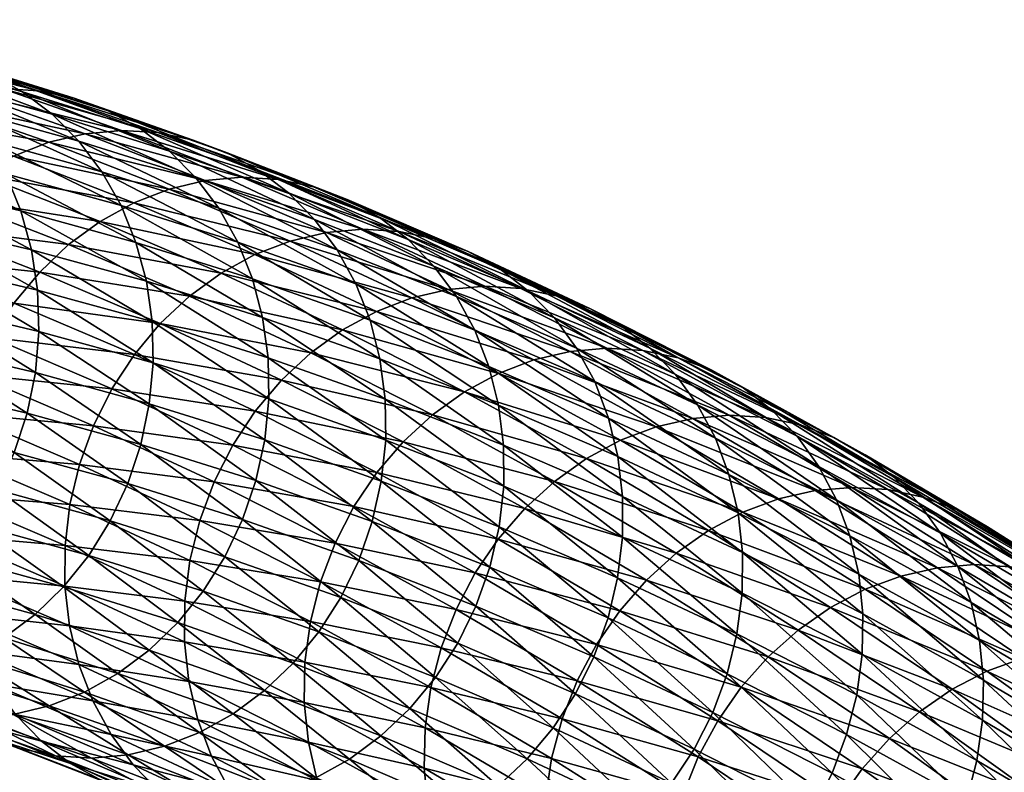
# Model space of a CAD drawing. Header units: centimetres. Extents: x -1886 to 2760, y -2774 to 68.
# Tile 71 of 77: x 0.945 to 1.483, y 67.199 to 67.61. Entities that reach past the tile are written whole.
import ezdxf

# ---------------------------------------------------------------- set-up
doc = ezdxf.new("R2010")
doc.units = ezdxf.units.CM
doc.layers.get('0').update_dxf_attribs({"true_color": 0x086e87})

msp = doc.modelspace()

# ---------------------------------------------------------------- meshes
at = {"color": 9, "true_color": 0xc1c1c1}
mesh = msp.add_polyface(dxfattribs=at)
corners = [(0.8751, 67.54071, -1132.29114), (0.93728, 67.52605, -1132.19568), (0.94556, 67.50591, -1132.19604), (0.88352, 67.52053, -1132.29126), (0.81389, 67.55276, -1132.38599), (0.82246, 67.53255, -1132.38586), (0.88952, 67.49919, -1132.29065), (0.82024, 67.6032, -1132.28223), (0.88294, 67.58842, -1132.18591), (0.89923, 67.5761, -1132.18945), (0.83665, 67.59085, -1132.28564), (0.91388, 67.56142, -1132.19238), (0.85142, 67.57614, -1132.28833), (0.86432, 67.55933, -1132.29016), (0.92664, 67.54464, -1132.19434), (0.92321, 67.52569, -1131.84668), (0.85805, 67.54852, -1131.94507), (0.84094, 67.53575, -1131.93896), (0.90603, 67.51295, -1131.84058), (0.82532, 67.52067, -1131.93298), (0.81181, 67.57887, -1132.04932), (0.87639, 67.55872, -1131.95142), (0.89561, 67.56622, -1131.95776), (1.00733, 67.51027, -1131.75378), (0.94159, 67.53586, -1131.85291), (1.02662, 67.51773, -1131.76001), (0.96085, 67.54334, -1131.85925), (1.00062, 67.54984, -1131.8717), (0.93539, 67.57274, -1131.97034), (0.91539, 67.57093, -1131.96411), (0.98064, 67.54803, -1131.86548), (1.04642, 67.52242, -1131.76624), (0.8708, 67.59292, -1132.06824), (0.85079, 67.59111, -1132.06213), (0.83102, 67.58639, -1132.05579), (0.80697, 67.6104, -1132.16565), (0.89071, 67.59171, -1132.0741), (0.95526, 67.57153, -1131.9762), (0.82691, 67.6092, -1132.17139), (0.91018, 67.58759, -1132.07959), (0.84645, 67.60507, -1132.17676), (0.97468, 67.56743, -1131.98169), (1.02046, 67.54865, -1131.87756), (1.03984, 67.54454, -1131.88318), (0.94651, 67.57098, -1132.08899), (0.86523, 67.59811, -1132.18164), (0.92889, 67.58065, -1132.08459), (1.01084, 67.55085, -1131.99133), (0.99332, 67.5605, -1131.98682), (0.96269, 67.55869, -1132.09265), (1.02692, 67.53858, -1131.99524), (0.97722, 67.54403, -1132.0957), (1.04133, 67.52396, -1131.99841), (1.00035, 67.50873, -1132.09937), (0.98985, 67.52728, -1132.0979)]
mesh.append_faces([[corners[k] for k in face] for face in [(0, 1, 2), (2, 3, 0), (4, 0, 3), (5, 3, 6), (7, 8, 9), (9, 10, 7), (10, 9, 11), (11, 12, 10), (1, 0, 13), (13, 14, 1), (14, 13, 12), (12, 11, 14), (15, 16, 17), (17, 18, 15), (18, 17, 19), (20, 21, 22), (23, 24, 15), (24, 23, 25), (25, 26, 24), (16, 15, 24), (24, 21, 16), (21, 24, 26), (26, 22, 21), (27, 28, 29), (29, 30, 27), (31, 30, 26), (30, 29, 22), (22, 26, 30), (28, 32, 33), (33, 29, 28), (29, 33, 34), (34, 22, 29), (35, 32, 36), (32, 28, 37), (37, 36, 32), (38, 36, 39), (39, 40, 38), (36, 37, 41), (41, 39, 36), (28, 27, 42), (42, 37, 28), (43, 41, 37), (44, 8, 45), (45, 46, 44), (46, 45, 40), (40, 39, 46), (47, 44, 46), (46, 48, 47), (48, 46, 39), (39, 41, 48), (8, 44, 49), (49, 9, 8), (44, 47, 50), (50, 49, 44), (9, 49, 51), (51, 11, 9), (52, 51, 49), (53, 1, 14), (14, 54, 53), (54, 14, 11), (11, 51, 54)]], dxfattribs={"vtx2": -1, "color": 9})
mesh = msp.add_polyface(dxfattribs=at)
corners = [(1.00035, 67.50873, -1132.09937), (1.06419, 67.48873, -1132.00256), (1.07218, 67.46868, -1132.0033), (1.00848, 67.48862, -1132.09998), (1.07772, 67.44746, -1132.0033), (1.01417, 67.46736, -1132.09973), (1.13656, 67.44604, -1131.90601), (1.14195, 67.42487, -1131.90625), (1.14481, 67.40291, -1131.90564), (1.08073, 67.42545, -1132.00256), (1.08115, 67.40302, -1132.00085), (1.0179, 67.42282, -1132.0968), (1.01733, 67.4453, -1132.09875), (1.07889, 67.38055, -1131.99841), (1.0158, 67.40031, -1132.09424), (1.0664, 67.52421, -1131.77246), (1.00062, 67.54984, -1131.8717), (0.98064, 67.54803, -1131.86548), (1.04642, 67.52242, -1131.76624), (0.96085, 67.54334, -1131.85925), (1.02662, 67.51773, -1131.76001), (1.08622, 67.52301, -1131.77844), (1.02046, 67.54865, -1131.87756), (1.10555, 67.51892, -1131.78406), (1.03984, 67.54454, -1131.88318), (0.95526, 67.57153, -1131.9762), (1.14142, 67.50243, -1131.79407), (1.07585, 67.52801, -1131.89307), (1.0584, 67.53763, -1131.88843), (1.01084, 67.55085, -1131.99133), (0.99332, 67.5605, -1131.98682), (1.12405, 67.51202, -1131.78931), (0.97468, 67.56743, -1131.98169), (0.96269, 67.55869, -1132.09265), (1.02692, 67.53858, -1131.99524), (1.04133, 67.52396, -1131.99841), (1.09183, 67.51577, -1131.89709), (1.10612, 67.50118, -1131.90039), (1.12872, 67.46604, -1131.90491), (1.05383, 67.50725, -1132.00085), (1.1185, 67.48451, -1131.90308), (0.98985, 67.52728, -1132.0979), (0.97722, 67.54403, -1132.0957), (1.06141, 67.37769, -1131.52759), (0.99537, 67.40853, -1131.6272), (0.98535, 67.38837, -1131.62329), (1.07377, 67.39633, -1131.53198), (1.00761, 67.42723, -1131.63171), (1.08807, 67.41324, -1131.53687), (1.0218, 67.4442, -1131.63672), (0.97165, 67.48742, -1131.7417), (1.03769, 67.45915, -1131.64221), (1.05501, 67.47182, -1131.64795), (1.12145, 67.44077, -1131.54785), (1.10405, 67.42815, -1131.54211), (0.98889, 67.50013, -1131.74756), (1.0735, 67.48193, -1131.65405), (1.00733, 67.51027, -1131.75378), (1.14, 67.45084, -1131.55383), (1.09283, 67.48936, -1131.66028), (1.13264, 67.49582, -1131.67261), (1.11265, 67.49403, -1131.6665)]
mesh.append_faces([[corners[k] for k in face] for face in [(0, 1, 2), (2, 3, 0), (3, 2, 4), (4, 5, 3), (6, 2, 1), (7, 4, 2), (8, 9, 4), (10, 11, 12), (12, 9, 10), (9, 12, 5), (5, 4, 9), (11, 10, 13), (13, 14, 11), (15, 16, 17), (17, 18, 15), (19, 20, 18), (16, 15, 21), (21, 22, 16), (22, 21, 23), (23, 24, 22), (25, 22, 24), (26, 27, 28), (27, 29, 30), (30, 28, 27), (31, 28, 24), (24, 23, 31), (28, 30, 32), (32, 24, 28), (33, 34, 35), (29, 27, 36), (36, 34, 29), (34, 36, 37), (37, 35, 34), (38, 1, 39), (39, 40, 38), (40, 39, 35), (35, 37, 40), (1, 0, 41), (41, 39, 1), (39, 41, 42), (42, 35, 39), (43, 44, 45), (44, 43, 46), (46, 47, 44), (47, 46, 48), (48, 49, 47), (50, 51, 52), (53, 52, 51), (51, 54, 53), (54, 51, 49), (49, 48, 54), (55, 52, 56), (56, 57, 55), (58, 56, 52), (57, 56, 59), (59, 20, 57), (60, 15, 18), (18, 61, 60), (61, 18, 20), (20, 59, 61)]], dxfattribs={"vtx2": -1, "color": 9})
mesh = msp.add_polyface(dxfattribs=at)
corners = [(1.12872, 67.46604, -1131.90491), (1.19383, 67.44063, -1131.80664), (1.20153, 67.42068, -1131.80798), (1.13656, 67.44604, -1131.90601), (1.20677, 67.39956, -1131.80835), (1.14195, 67.42487, -1131.90625), (1.06419, 67.48873, -1132.00256), (1.07218, 67.46868, -1132.0033), (1.14508, 67.38054, -1131.90417), (1.08115, 67.40302, -1132.00085), (1.08073, 67.42545, -1132.00256), (1.14481, 67.40291, -1131.90564), (1.20948, 67.37766, -1131.80798), (1.07772, 67.44746, -1132.0033), (1.0584, 67.53763, -1131.88843), (1.12405, 67.51202, -1131.78931), (1.14142, 67.50243, -1131.79407), (1.07585, 67.52801, -1131.89307), (1.1573, 67.49022, -1131.79822), (1.09183, 67.51577, -1131.89709), (1.17149, 67.47567, -1131.80176), (1.10612, 67.50118, -1131.90039), (1.1185, 67.48451, -1131.90308), (1.18374, 67.45905, -1131.80457), (1.26698, 67.39257, -1131.70923), (1.15455, 67.37954, -1131.4364), (1.08807, 67.41324, -1131.53687), (1.07377, 67.39633, -1131.53198), (1.25489, 67.3704, -1131.34583), (1.18811, 67.40696, -1131.44714), (1.17062, 67.39439, -1131.44153), (1.12145, 67.44077, -1131.54785), (1.10405, 67.42815, -1131.54211), (1.05501, 67.47182, -1131.64795), (1.14, 67.45084, -1131.55383), (1.0735, 67.48193, -1131.65405), (1.15937, 67.45824, -1131.55994), (1.09283, 67.48936, -1131.66028), (1.20673, 67.41699, -1131.453), (1.22615, 67.42437, -1131.45898), (1.26602, 67.43076, -1131.47131), (1.19921, 67.46467, -1131.57227), (1.17922, 67.4629, -1131.56616), (1.24602, 67.42899, -1131.46521), (1.13264, 67.49582, -1131.67261), (1.11265, 67.49403, -1131.6665), (1.0664, 67.52421, -1131.77246), (1.15243, 67.49462, -1131.67859), (1.08622, 67.52301, -1131.77844), (1.21899, 67.46348, -1131.57825), (1.17172, 67.49054, -1131.68433), (1.10555, 67.51892, -1131.78406), (1.23824, 67.4594, -1131.58398), (1.20745, 67.4741, -1131.69458), (1.19017, 67.48367, -1131.6897), (1.25664, 67.45255, -1131.58948), (1.22325, 67.46192, -1131.69885), (1.23733, 67.44741, -1131.70251), (1.25942, 67.41247, -1131.70776), (1.24946, 67.43084, -1131.70557)]
mesh.append_faces([[corners[k] for k in face] for face in [(0, 1, 2), (2, 3, 0), (3, 2, 4), (4, 5, 3), (6, 0, 3), (7, 3, 5), (8, 9, 10), (10, 11, 8), (12, 11, 5), (5, 4, 12), (13, 5, 11), (14, 15, 16), (17, 16, 18), (18, 19, 17), (19, 18, 20), (20, 21, 19), (1, 0, 22), (22, 23, 1), (23, 22, 21), (21, 20, 23), (24, 2, 1), (25, 26, 27), (28, 29, 30), (29, 31, 32), (32, 30, 29), (30, 32, 26), (26, 25, 30), (33, 31, 34), (35, 34, 36), (36, 37, 35), (31, 29, 38), (38, 34, 31), (34, 38, 39), (39, 36, 34), (40, 41, 42), (43, 42, 36), (36, 39, 43), (41, 44, 45), (45, 42, 41), (42, 45, 37), (37, 36, 42), (46, 44, 47), (47, 48, 46), (44, 41, 49), (49, 47, 44), (48, 47, 50), (50, 51, 48), (47, 49, 52), (52, 50, 47), (53, 16, 15), (15, 54, 53), (54, 15, 51), (51, 50, 54), (55, 54, 50), (16, 53, 56), (56, 18, 16), (18, 56, 57), (57, 20, 18), (58, 1, 23), (59, 23, 20), (20, 57, 59)]], dxfattribs={"vtx2": -1, "color": 9})
mesh = msp.add_polyface(dxfattribs=at)
corners = [(0.88352, 67.52053, -1132.29126), (0.94556, 67.50591, -1132.19604), (0.9514, 67.4846, -1132.19556), (0.88952, 67.49919, -1132.29065), (0.95544, 67.43997, -1132.19214), (0.89386, 67.45449, -1132.28674), (0.89299, 67.47705, -1132.28906), (0.95472, 67.46249, -1132.19421), (0.83325, 67.46642, -1132.38062), (0.83223, 67.48901, -1132.38318), (0.8286, 67.51118, -1132.38501), (0.95348, 67.41741, -1132.18921), (0.89204, 67.43189, -1132.28357), (0.94894, 67.39519, -1132.18567), (0.88765, 67.40963, -1132.27979), (0.83158, 67.44379, -1132.37732), (0.82056, 67.39992, -1132.36853), (0.88076, 67.38809, -1132.27527), (0.87149, 67.36765, -1132.27014), (0.94193, 67.37368, -1132.18127), (0.82732, 67.42149, -1132.37317), (0.93728, 67.52605, -1132.19568), (1.00035, 67.50873, -1132.09937), (1.00848, 67.48862, -1132.09998), (1.01417, 67.46736, -1132.09973), (1.0179, 67.42282, -1132.0968), (1.01733, 67.4453, -1132.09875), (1.0158, 67.40031, -1132.09424), (1.01112, 67.37813, -1132.09082), (0.8422, 67.39832, -1131.8136), (0.9071, 67.37312, -1131.71582), (0.91221, 67.39513, -1131.71863), (0.84716, 67.42039, -1131.81665), (0.92965, 67.43665, -1131.7262), (0.86434, 67.46203, -1131.82458), (0.85458, 67.44176, -1131.82031), (0.91976, 67.41643, -1131.72205), (0.94177, 67.4554, -1131.73083), (0.87634, 67.48083, -1131.82947), (0.95585, 67.47242, -1131.73608), (0.89033, 67.4979, -1131.83484), (0.81144, 67.50356, -1131.92749), (0.98889, 67.50013, -1131.74756), (0.92321, 67.52569, -1131.84668), (0.90603, 67.51295, -1131.84058), (0.97165, 67.48742, -1131.7417), (0.82532, 67.52067, -1131.93298), (1.00733, 67.51027, -1131.75378), (0.99537, 67.40853, -1131.6272), (0.98535, 67.38837, -1131.62329), (0.97766, 67.36713, -1131.62), (1.00761, 67.42723, -1131.63171), (1.0218, 67.4442, -1131.63672), (1.05501, 67.47182, -1131.64795), (1.03769, 67.45915, -1131.64221)]
mesh.append_faces([[corners[k] for k in face] for face in [(0, 1, 2), (2, 3, 0), (4, 5, 6), (6, 7, 4), (5, 8, 9), (9, 6, 5), (7, 6, 3), (3, 2, 7), (10, 3, 6), (5, 4, 11), (11, 12, 5), (12, 11, 13), (13, 14, 12), (8, 5, 12), (12, 15, 8), (15, 12, 14), (16, 17, 18), (19, 17, 14), (14, 13, 19), (20, 14, 17), (21, 22, 23), (23, 1, 21), (1, 23, 24), (24, 2, 1), (25, 4, 7), (7, 26, 25), (26, 7, 2), (2, 24, 26), (4, 25, 27), (27, 11, 4), (11, 27, 28), (28, 13, 11), (29, 30, 31), (31, 32, 29), (33, 34, 35), (35, 36, 33), (36, 35, 32), (32, 31, 36), (34, 33, 37), (37, 38, 34), (38, 37, 39), (39, 40, 38), (41, 38, 40), (42, 43, 44), (44, 45, 42), (45, 44, 40), (40, 39, 45), (46, 40, 44), (43, 42, 47), (48, 33, 36), (36, 49, 48), (49, 36, 31), (31, 50, 49), (33, 48, 51), (51, 37, 33), (37, 51, 52), (52, 39, 37), (53, 42, 45), (54, 45, 39), (39, 52, 54)]], dxfattribs={"vtx2": -1, "color": 9})
mesh = msp.add_polyface(dxfattribs=at)
corners = [(1.19383, 67.44063, -1131.80664), (1.25942, 67.41247, -1131.70776), (1.26698, 67.39257, -1131.70923), (1.32539, 67.38155, -1131.60828), (1.33281, 67.36172, -1131.60999), (1.20153, 67.42068, -1131.80798), (1.27208, 67.37152, -1131.70996), (1.20677, 67.39956, -1131.80835), (1.33777, 67.34074, -1131.61084), (1.2746, 67.32745, -1131.70886), (1.2096, 67.35535, -1131.80688), (1.20948, 67.37766, -1131.80798), (1.27464, 67.34969, -1131.70984), (1.34, 67.2968, -1131.61023), (1.34018, 67.31897, -1131.61084), (1.27191, 67.30515, -1131.70703), (1.20705, 67.333, -1131.80481), (1.33715, 67.27458, -1131.60864), (1.26666, 67.2832, -1131.70459), (1.20194, 67.31099, -1131.80212), (1.33176, 67.2527, -1131.60632), (1.25896, 67.26196, -1131.70129), (1.18811, 67.40696, -1131.44714), (1.25489, 67.3704, -1131.34583), (1.27357, 67.38039, -1131.35156), (1.20673, 67.41699, -1131.453), (1.29305, 67.38773, -1131.35754), (1.22615, 67.42437, -1131.45898), (1.33297, 67.39407, -1131.36975), (1.26602, 67.43076, -1131.47131), (1.24602, 67.42899, -1131.46521), (1.31296, 67.39233, -1131.36365), (1.17922, 67.4629, -1131.56616), (1.35273, 67.39287, -1131.37573), (1.28579, 67.42956, -1131.47729), (1.19921, 67.46467, -1131.57227), (1.21899, 67.46348, -1131.57825), (1.30502, 67.42549, -1131.48303), (1.23824, 67.4594, -1131.58398), (1.34052, 67.40913, -1131.49365), (1.27386, 67.443, -1131.59436), (1.25664, 67.45255, -1131.58948), (1.32337, 67.41865, -1131.48853), (1.20745, 67.4741, -1131.69458), (1.19017, 67.48367, -1131.6897), (1.17172, 67.49054, -1131.68433), (1.28956, 67.43085, -1131.59875), (1.22325, 67.46192, -1131.69885), (1.30354, 67.41639, -1131.60266), (1.23733, 67.44741, -1131.70251), (1.35614, 67.39703, -1131.49817), (1.18374, 67.45905, -1131.80457), (1.24946, 67.43084, -1131.70557), (1.31556, 67.39986, -1131.60583), (1.19401, 67.30782, -1131.32703), (1.26037, 67.26878, -1131.22595), (1.2731, 67.28719, -1131.22961), (1.20662, 67.32632, -1131.33093), (1.28774, 67.3039, -1131.23401), (1.22114, 67.34309, -1131.33545), (1.35425, 67.26197, -1131.13196), (1.32168, 67.33108, -1131.24414), (1.23732, 67.35788, -1131.34045), (1.30402, 67.31862, -1131.23877), (1.34044, 67.34102, -1131.24976)]
mesh.append_faces([[corners[k] for k in face] for face in [(0, 1, 2), (1, 3, 4), (4, 2, 1), (5, 2, 6), (6, 7, 5), (8, 6, 2), (9, 10, 11), (11, 12, 9), (12, 11, 7), (7, 6, 12), (13, 9, 12), (14, 12, 6), (10, 9, 15), (15, 16, 10), (17, 15, 9), (16, 15, 18), (18, 19, 16), (20, 18, 15), (19, 18, 21), (22, 23, 24), (24, 25, 22), (25, 24, 26), (26, 27, 25), (28, 29, 30), (30, 31, 28), (32, 30, 29), (31, 30, 27), (27, 26, 31), (33, 34, 29), (35, 29, 34), (34, 36, 35), (36, 34, 37), (37, 38, 36), (39, 40, 41), (42, 41, 38), (38, 37, 42), (40, 43, 44), (44, 41, 40), (45, 38, 41), (43, 40, 46), (46, 47, 43), (47, 46, 48), (48, 49, 47), (50, 46, 40), (51, 52, 1), (3, 1, 52), (52, 53, 3), (53, 52, 49), (49, 48, 53), (54, 55, 56), (56, 57, 54), (57, 56, 58), (58, 59, 57), (60, 58, 56), (61, 23, 62), (62, 63, 61), (63, 62, 59), (59, 58, 63), (23, 61, 64), (64, 24, 23)]], dxfattribs={"vtx2": -1, "color": 9})
mesh = msp.add_polyface(dxfattribs=at)
corners = [(1.26698, 67.39257, -1131.70923), (1.33281, 67.36172, -1131.60999), (1.33777, 67.34074, -1131.61084), (1.46522, 67.29173, -1131.40942), (1.39893, 67.32811, -1131.51001), (1.39164, 67.34788, -1131.50806), (1.46989, 67.27089, -1131.41064), (1.40374, 67.30719, -1131.51111), (1.32539, 67.38155, -1131.60828), (1.40568, 67.2634, -1131.51086), (1.34, 67.2968, -1131.61023), (1.34018, 67.31897, -1131.61084), (1.40601, 67.2855, -1131.51135), (1.27464, 67.34969, -1131.70984), (1.27208, 67.37152, -1131.70996), (1.2746, 67.32745, -1131.70886), (1.33715, 67.27458, -1131.60864), (1.26602, 67.43076, -1131.47131), (1.33297, 67.39407, -1131.36975), (1.35273, 67.39287, -1131.37573), (1.28579, 67.42956, -1131.47729), (1.37193, 67.38881, -1131.38159), (1.30502, 67.42549, -1131.48303), (1.40733, 67.37249, -1131.39221), (1.34052, 67.40913, -1131.49365), (1.32337, 67.41865, -1131.48853), (1.39024, 67.38198, -1131.38708), (1.25664, 67.45255, -1131.58948), (1.42288, 67.36042, -1131.39685), (1.35614, 67.39703, -1131.49817), (1.43666, 67.34605, -1131.401), (1.37002, 67.3826, -1131.50208), (1.27386, 67.443, -1131.59436), (1.28956, 67.43085, -1131.59875), (1.30354, 67.41639, -1131.60266), (1.45806, 67.31143, -1131.40735), (1.38193, 67.36613, -1131.50549), (1.31556, 67.39986, -1131.60583), (1.44846, 67.32963, -1131.40454), (1.38838, 67.28902, -1131.14185), (1.32168, 67.33108, -1131.24414), (1.30402, 67.31862, -1131.23877), (1.37064, 67.27662, -1131.13672), (1.28774, 67.3039, -1131.23401), (1.35425, 67.26197, -1131.13196), (1.40722, 67.2989, -1131.14734), (1.34044, 67.34102, -1131.24976), (1.27357, 67.38039, -1131.35156), (1.35997, 67.34832, -1131.25562), (1.29305, 67.38773, -1131.35754), (1.42681, 67.30615, -1131.15308), (1.47381, 67.25404, -1131.04431), (1.39994, 67.35461, -1131.2677), (1.31296, 67.39233, -1131.36365), (1.37992, 67.35288, -1131.2616), (1.46685, 67.31239, -1131.16504), (1.4468, 67.31068, -1131.15906), (1.41971, 67.3534, -1131.27368), (1.43889, 67.34934, -1131.27954), (1.4742, 67.33307, -1131.29028), (1.45716, 67.34254, -1131.28503)]
mesh.append_faces([[corners[k] for k in face] for face in [(0, 1, 2), (3, 4, 5), (6, 7, 4), (8, 5, 4), (4, 1, 8), (1, 4, 7), (7, 2, 1), (9, 10, 11), (11, 12, 9), (12, 11, 2), (2, 7, 12), (13, 11, 10), (14, 2, 11), (15, 10, 16), (17, 18, 19), (20, 19, 21), (21, 22, 20), (23, 24, 25), (25, 26, 23), (27, 25, 24), (26, 25, 22), (22, 21, 26), (24, 23, 28), (28, 29, 24), (29, 28, 30), (30, 31, 29), (32, 24, 29), (33, 29, 31), (31, 34, 33), (35, 5, 36), (5, 8, 37), (37, 36, 5), (38, 36, 31), (31, 30, 38), (36, 37, 34), (34, 31, 36), (39, 40, 41), (41, 42, 39), (42, 41, 43), (43, 44, 42), (40, 39, 45), (45, 46, 40), (47, 46, 48), (48, 49, 47), (46, 45, 50), (50, 48, 46), (51, 45, 39), (52, 18, 53), (53, 54, 52), (54, 53, 49), (49, 48, 54), (55, 52, 54), (56, 54, 48), (48, 50, 56), (18, 52, 57), (57, 19, 18), (19, 57, 58), (58, 21, 19), (59, 23, 26), (60, 26, 21), (21, 58, 60)]], dxfattribs={"vtx2": -1, "color": 9})
mesh = msp.add_polyface(dxfattribs=at)
corners = [(1.2096, 67.35535, -1131.80688), (1.14508, 67.38054, -1131.90417), (1.14481, 67.40291, -1131.90564), (1.20948, 67.37766, -1131.80798), (1.0158, 67.40031, -1132.09424), (1.07889, 67.38055, -1131.99841), (1.07408, 67.35842, -1131.99524), (1.01112, 67.37813, -1132.09082), (1.20705, 67.333, -1131.80481), (1.14268, 67.35812, -1131.90198), (1.20194, 67.31099, -1131.80212), (1.13772, 67.33605, -1131.89905), (1.08115, 67.40302, -1132.00085), (1.1845, 67.26946, -1131.79456), (1.12054, 67.29441, -1131.89099), (1.1303, 67.31469, -1131.89539), (1.19439, 67.28968, -1131.79871), (1.05716, 67.31668, -1131.98682), (1.0668, 67.33701, -1131.99133), (0.99446, 67.3363, -1132.08203), (1.00398, 67.35667, -1132.08667), (1.04527, 67.29782, -1131.98181), (0.98269, 67.31739, -1132.07678), (1.03139, 67.28072, -1131.9762), (1.17238, 67.2507, -1131.78979), (1.10854, 67.2756, -1131.88611), (1.09456, 67.25853, -1131.88074), (1.25896, 67.26196, -1131.70129), (1.10086, 67.25907, -1131.41785), (1.03518, 67.29234, -1131.51709), (1.035, 67.27017, -1131.51636), (0.96971, 67.32291, -1131.61572), (1.03803, 67.31456, -1131.51855), (0.97241, 67.34519, -1131.61755), (1.04343, 67.33643, -1131.52087), (1.17548, 67.26686, -1131.32117), (1.1094, 67.30301, -1131.42126), (1.10386, 67.2812, -1131.41919), (1.19401, 67.30782, -1131.32703), (1.12766, 67.34412, -1131.42761), (1.11737, 67.3241, -1131.42407), (1.18359, 67.28788, -1131.32373), (1.06141, 67.37769, -1131.52759), (1.05126, 67.3576, -1131.52393), (0.98535, 67.38837, -1131.62329), (0.97766, 67.36713, -1131.62), (1.20662, 67.32632, -1131.33093), (1.14014, 67.36269, -1131.43176), (1.22114, 67.34309, -1131.33545), (1.15455, 67.37954, -1131.4364), (1.07377, 67.39633, -1131.53198), (1.17062, 67.39439, -1131.44153), (1.23732, 67.35788, -1131.34045), (1.25489, 67.3704, -1131.34583), (1.26037, 67.26878, -1131.22595)]
mesh.append_faces([[corners[k] for k in face] for face in [(0, 1, 2), (2, 3, 0), (4, 5, 6), (6, 7, 4), (1, 0, 8), (8, 9, 1), (9, 8, 10), (10, 11, 9), (12, 1, 9), (9, 5, 12), (5, 9, 11), (11, 6, 5), (13, 14, 15), (15, 16, 13), (14, 17, 18), (18, 15, 14), (16, 15, 11), (11, 10, 16), (15, 18, 6), (6, 11, 15), (17, 19, 20), (20, 18, 17), (18, 20, 7), (7, 6, 18), (19, 17, 21), (22, 21, 23), (24, 25, 14), (17, 14, 25), (25, 21, 17), (21, 25, 26), (26, 23, 21), (27, 16, 10), (28, 29, 30), (31, 29, 32), (33, 32, 34), (35, 36, 37), (29, 28, 37), (37, 32, 29), (32, 37, 36), (36, 34, 32), (38, 39, 40), (40, 41, 38), (39, 42, 43), (43, 40, 39), (41, 40, 36), (36, 35, 41), (40, 43, 34), (34, 36, 40), (44, 43, 42), (45, 34, 43), (39, 38, 46), (46, 47, 39), (47, 46, 48), (48, 49, 47), (42, 39, 47), (47, 50, 42), (50, 47, 49), (51, 52, 53), (52, 51, 49), (49, 48, 52), (54, 38, 41)]], dxfattribs={"vtx2": -1, "color": 9})
mesh = msp.add_polyface(dxfattribs=at)
corners = [(0.93254, 67.35327, -1132.17639), (0.87149, 67.36765, -1132.27014), (0.88076, 67.38809, -1132.27527), (0.94193, 67.37368, -1132.18127), (0.8114, 67.37945, -1132.36328), (0.82056, 67.39992, -1132.36853), (0.92087, 67.33434, -1132.17102), (0.85993, 67.34868, -1132.26465), (0.90718, 67.31716, -1132.16516), (0.84632, 67.33147, -1132.25867), (0.79994, 67.36045, -1132.35754), (0.87472, 67.28918, -1132.15271), (0.81399, 67.30345, -1132.24585), (0.83093, 67.3163, -1132.25232), (0.89171, 67.30202, -1132.15906), (0.85647, 67.27895, -1132.14624), (0.99446, 67.3363, -1132.08203), (1.00398, 67.35667, -1132.08667), (0.94894, 67.39519, -1132.18567), (1.01112, 67.37813, -1132.09082), (0.98269, 67.31739, -1132.07678), (1.04527, 67.29782, -1131.98181), (0.9689, 67.30025, -1132.07104), (1.03139, 67.28072, -1131.9762), (0.93631, 67.27232, -1132.05872), (0.95336, 67.28513, -1132.06506), (1.01577, 67.26563, -1131.97034), (0.91802, 67.26211, -1132.05237), (0.92032, 67.26549, -1131.71399), (0.85616, 67.29041, -1131.81067), (0.86638, 67.27194, -1131.81262), (0.80288, 67.29415, -1131.90845), (0.91262, 67.28545, -1131.71277), (0.84832, 67.31042, -1131.80969), (0.90738, 67.30656, -1131.71228), (0.84293, 67.33159, -1131.80945), (0.90455, 67.35076, -1131.71387), (0.8398, 67.37592, -1131.8114), (0.84007, 67.35355, -1131.81006), (0.90467, 67.32845, -1131.71265), (0.9071, 67.37312, -1131.71582), (0.8422, 67.39832, -1131.8136), (0.97733, 67.25777, -1131.61536), (0.97224, 67.27883, -1131.61462), (0.96971, 67.32291, -1131.61572), (0.96967, 67.30066, -1131.61475), (1.03518, 67.29234, -1131.51709), (1.035, 67.27017, -1131.51636), (0.97241, 67.34519, -1131.61755), (1.03803, 67.31456, -1131.51855), (0.97766, 67.36713, -1131.62), (0.91221, 67.39513, -1131.71863), (1.04343, 67.33643, -1131.52087), (1.05126, 67.3576, -1131.52393), (0.98535, 67.38837, -1131.62329)]
mesh.append_faces([[corners[k] for k in face] for face in [(0, 1, 2), (2, 3, 0), (1, 4, 5), (1, 0, 6), (6, 7, 1), (7, 6, 8), (8, 9, 7), (4, 1, 7), (10, 7, 9), (11, 12, 13), (13, 14, 11), (14, 13, 9), (9, 8, 14), (12, 11, 15), (16, 0, 3), (3, 17, 16), (17, 3, 18), (18, 19, 17), (0, 16, 20), (20, 6, 0), (21, 20, 16), (6, 20, 22), (22, 8, 6), (23, 22, 20), (24, 11, 14), (14, 25, 24), (25, 14, 8), (8, 22, 25), (26, 25, 22), (22, 23, 26), (11, 24, 27), (27, 15, 11), (28, 29, 30), (31, 30, 29), (29, 28, 32), (32, 33, 29), (33, 32, 34), (34, 35, 33), (36, 37, 38), (38, 39, 36), (39, 38, 35), (35, 34, 39), (37, 36, 40), (40, 41, 37), (32, 42, 43), (43, 34, 32), (44, 36, 39), (39, 45, 44), (45, 39, 34), (34, 43, 45), (46, 44, 45), (45, 47, 46), (47, 45, 43), (36, 44, 48), (48, 40, 36), (49, 48, 44), (40, 48, 50), (50, 51, 40), (52, 50, 48), (53, 54, 50)]], dxfattribs={"vtx2": -1, "color": 9})
mesh = msp.add_polyface(dxfattribs=at)
corners = [(1.39164, 67.34788, -1131.50806), (1.45806, 67.31143, -1131.40735), (1.46522, 67.29173, -1131.40942), (1.39893, 67.32811, -1131.51001), (1.46989, 67.27089, -1131.41064), (1.47155, 67.22726, -1131.41089), (1.40568, 67.2634, -1131.51086), (1.40601, 67.2855, -1131.51135), (1.47202, 67.24928, -1131.41113), (1.40374, 67.30719, -1131.51111), (1.38193, 67.36613, -1131.50549), (1.44846, 67.32963, -1131.40454), (1.52455, 67.27221, -1131.30591), (1.53158, 67.25258, -1131.30811), (1.591, 67.23022, -1131.20386), (1.59792, 67.21066, -1131.2063), (1.53613, 67.23182, -1131.30969), (1.53812, 67.21028, -1131.31042), (1.54012, 67.20645, -1130.94092), (1.47381, 67.25404, -1131.04431), (1.4549, 67.24422, -1131.03894), (1.55983, 67.21361, -1130.94641), (1.49346, 67.26125, -1131.05005), (1.38838, 67.28902, -1131.14185), (1.40722, 67.2989, -1131.14734), (1.42681, 67.30615, -1131.15308), (1.60003, 67.2197, -1130.95813), (1.53358, 67.26742, -1131.06189), (1.5135, 67.26574, -1131.05591), (1.46685, 67.31239, -1131.16504), (1.4468, 67.31068, -1131.15906), (1.57992, 67.21806, -1130.95227), (1.37992, 67.35288, -1131.2616), (1.39994, 67.35461, -1131.2677), (1.48662, 67.31117, -1131.17102), (1.41971, 67.3534, -1131.27368), (1.50579, 67.30711, -1131.17688), (1.43889, 67.34934, -1131.27954), (1.61982, 67.21845, -1130.96411), (1.55336, 67.26618, -1131.06775), (1.57252, 67.26212, -1131.07361), (1.60767, 67.24592, -1131.08472), (1.54101, 67.29087, -1131.18774), (1.52403, 67.30032, -1131.1825), (1.59073, 67.25533, -1131.07935), (1.39024, 67.38198, -1131.38708), (1.45716, 67.34254, -1131.28503), (1.4742, 67.33307, -1131.29028), (1.40733, 67.37249, -1131.39221), (1.48967, 67.32104, -1131.29504), (1.42288, 67.36042, -1131.39685), (1.55642, 67.27888, -1131.19263), (1.50337, 67.3067, -1131.29932), (1.43666, 67.34605, -1131.401), (1.57003, 67.2646, -1131.19702), (1.62302, 67.23396, -1131.0896), (1.51507, 67.29034, -1131.30298), (1.58163, 67.24828, -1131.20081)]
mesh.append_faces([[corners[k] for k in face] for face in [(0, 1, 2), (3, 2, 4), (5, 6, 7), (7, 8, 5), (8, 7, 9), (9, 4, 8), (10, 11, 1), (1, 12, 13), (13, 2, 1), (12, 14, 15), (15, 13, 12), (2, 13, 16), (16, 4, 2), (17, 8, 4), (4, 16, 17), (18, 19, 20), (21, 22, 19), (23, 20, 19), (24, 19, 22), (22, 25, 24), (26, 27, 28), (27, 29, 30), (30, 28, 27), (31, 28, 22), (28, 30, 25), (25, 22, 28), (32, 30, 29), (33, 29, 34), (34, 35, 33), (35, 34, 36), (36, 37, 35), (38, 39, 27), (29, 27, 39), (39, 34, 29), (34, 39, 40), (40, 36, 34), (41, 42, 43), (44, 43, 36), (36, 40, 44), (45, 46, 47), (42, 47, 46), (46, 43, 42), (43, 46, 37), (37, 36, 43), (48, 47, 49), (49, 50, 48), (47, 42, 51), (51, 49, 47), (50, 49, 52), (52, 53, 50), (49, 51, 54), (54, 52, 49), (55, 51, 42), (12, 1, 11), (11, 56, 12), (56, 11, 53), (53, 52, 56), (14, 12, 56), (56, 57, 14), (57, 56, 52), (52, 54, 57)]], dxfattribs={"vtx2": -1, "color": 9})
mesh = msp.add_polyface(dxfattribs=at)
corners = [(1.27191, 67.30515, -1131.70703), (1.33715, 67.27458, -1131.60864), (1.33176, 67.2527, -1131.60632), (1.46841, 67.2052, -1131.40979), (1.40269, 67.24126, -1131.50952), (1.40568, 67.2634, -1131.51086), (1.46272, 67.18348, -1131.40796), (1.39715, 67.21946, -1131.50745), (1.34, 67.2968, -1131.61023), (1.44419, 67.14252, -1131.4021), (1.37889, 67.17834, -1131.50122), (1.38917, 67.19836, -1131.50464), (1.31377, 67.21143, -1131.59961), (1.32393, 67.23153, -1131.60327), (1.45461, 67.16246, -1131.4054), (1.19439, 67.28968, -1131.79871), (1.25896, 67.26196, -1131.70129), (1.24894, 67.24181, -1131.69739), (1.26666, 67.2832, -1131.70459), (1.1845, 67.26946, -1131.79456), (1.23671, 67.2231, -1131.69287), (1.30142, 67.19279, -1131.59534), (1.28712, 67.17588, -1131.59045), (1.22252, 67.20613, -1131.68787), (1.36641, 67.15977, -1131.49707), (1.352, 67.14292, -1131.49231), (1.33592, 67.12807, -1131.48718), (1.27114, 67.16097, -1131.58508), (1.20663, 67.19117, -1131.68237), (1.25374, 67.14835, -1131.57935), (1.18931, 67.1785, -1131.67651), (1.23518, 67.13828, -1131.57349), (1.29817, 67.14298, -1131.11719), (1.23246, 67.18439, -1131.2179), (1.23184, 67.16245, -1131.2179), (1.30159, 67.16486, -1131.11792), (1.23574, 67.20635, -1131.21887), (1.30757, 67.1864, -1131.11926), (1.24157, 67.22799, -1131.22046), (1.37337, 67.14211, -1131.01758), (1.45849, 67.13535, -1130.91956), (1.39271, 67.18253, -1131.02222), (1.3819, 67.16286, -1131.01953), (1.32664, 67.22701, -1131.12427), (1.31596, 67.20724, -1131.12146), (1.18359, 67.28788, -1131.32373), (1.24982, 67.24892, -1131.22278), (1.26037, 67.26878, -1131.22595), (1.17548, 67.26686, -1131.32117), (1.3395, 67.24535, -1131.12781), (1.2731, 67.28719, -1131.22961), (1.35425, 67.26197, -1131.13196), (1.47159, 67.1535, -1130.92273), (1.40569, 67.20078, -1131.02551), (1.42057, 67.21732, -1131.02954), (1.4549, 67.24422, -1131.03894), (1.38838, 67.28902, -1131.14185), (1.37064, 67.27662, -1131.13672), (1.43706, 67.23189, -1131.03406)]
mesh.append_faces([[corners[k] for k in face] for face in [(0, 1, 2), (3, 4, 5), (6, 7, 4), (8, 5, 4), (4, 1, 8), (1, 4, 7), (7, 2, 1), (9, 10, 11), (10, 12, 13), (13, 11, 10), (14, 11, 7), (11, 13, 2), (2, 7, 11), (15, 16, 17), (12, 17, 16), (16, 13, 12), (13, 16, 18), (18, 2, 13), (19, 17, 20), (17, 12, 21), (21, 20, 17), (20, 21, 22), (22, 23, 20), (12, 10, 24), (24, 21, 12), (21, 24, 25), (25, 22, 21), (26, 27, 22), (28, 27, 29), (27, 28, 23), (23, 22, 27), (30, 29, 31), (32, 33, 34), (33, 32, 35), (35, 36, 33), (36, 35, 37), (37, 38, 36), (39, 37, 35), (40, 41, 42), (41, 43, 44), (44, 42, 41), (42, 44, 37), (37, 39, 42), (45, 46, 47), (48, 38, 46), (43, 47, 46), (46, 44, 43), (44, 46, 38), (38, 37, 44), (47, 43, 49), (49, 50, 47), (50, 49, 51), (52, 53, 41), (43, 41, 53), (53, 49, 43), (49, 53, 54), (54, 51, 49), (55, 56, 57), (57, 58, 55), (58, 57, 51), (51, 54, 58)]], dxfattribs={"vtx2": -1, "color": 9})
mesh = msp.add_polyface(dxfattribs=at)
corners = [(1.12054, 67.29441, -1131.89099), (1.1845, 67.26946, -1131.79456), (1.17238, 67.2507, -1131.78979), (1.10854, 67.2756, -1131.88611), (1.1583, 67.23368, -1131.78467), (1.09456, 67.25853, -1131.88074), (1.12526, 67.20596, -1131.77307), (1.06167, 67.23074, -1131.86902), (1.07885, 67.24348, -1131.875), (1.1425, 67.21867, -1131.77905), (1.01577, 67.26563, -1131.97034), (1.03139, 67.28072, -1131.9762), (1.10682, 67.19582, -1131.76697), (1.04329, 67.22057, -1131.86267), (1.08753, 67.18836, -1131.76062), (1.02403, 67.21309, -1131.85645), (0.99866, 67.25285, -1131.96423), (1.00424, 67.20839, -1131.8501), (1.06772, 67.18368, -1131.75439), (1.04774, 67.18188, -1131.74817), (1.24894, 67.24181, -1131.69739), (1.19439, 67.28968, -1131.79871), (1.23671, 67.2231, -1131.69287), (1.22252, 67.20613, -1131.68787), (1.18931, 67.1785, -1131.67651), (1.20663, 67.19117, -1131.68237), (1.17081, 67.1684, -1131.67053), (1.15148, 67.16096, -1131.66431), (1.13166, 67.15629, -1131.65808), (1.0726, 67.15978, -1131.64026), (1.0086, 67.18717, -1131.73657), (1.02793, 67.18308, -1131.74231), (1.08562, 67.15827, -1131.52844), (1.02107, 67.18842, -1131.62573), (1.03686, 67.17624, -1131.63), (1.07164, 67.17274, -1131.52466), (1.00699, 67.20293, -1131.62207), (1.11491, 67.1746, -1131.42065), (1.04979, 67.20759, -1131.51904), (1.05963, 67.18927, -1131.52148), (0.99486, 67.21951, -1131.61902), (1.17298, 67.15862, -1131.3197), (1.10762, 67.19437, -1131.41882), (1.16831, 67.17946, -1131.31848), (1.1028, 67.21529, -1131.41772), (1.04237, 67.22742, -1131.51733), (1.03742, 67.24841, -1131.51648), (1.16666, 67.22308, -1131.31824), (1.10086, 67.25907, -1131.41785), (1.10053, 67.23698, -1131.41736), (1.16618, 67.20107, -1131.31787), (1.035, 67.27017, -1131.51636), (1.1698, 67.24514, -1131.31921), (1.10386, 67.2812, -1131.41919), (1.17548, 67.26686, -1131.32117), (1.23246, 67.18439, -1131.2179), (1.23184, 67.16245, -1131.2179), (1.23574, 67.20635, -1131.21887), (1.24157, 67.22799, -1131.22046), (1.24982, 67.24892, -1131.22278), (1.18359, 67.28788, -1131.32373)]
mesh.append_faces([[corners[k] for k in face] for face in [(0, 1, 2), (3, 2, 4), (4, 5, 3), (6, 7, 8), (8, 9, 6), (10, 8, 7), (9, 8, 5), (5, 4, 9), (8, 10, 11), (11, 5, 8), (7, 6, 12), (12, 13, 7), (13, 12, 14), (14, 15, 13), (16, 7, 13), (17, 18, 19), (15, 14, 18), (20, 1, 21), (22, 2, 1), (2, 22, 23), (23, 4, 2), (24, 6, 9), (9, 25, 24), (25, 9, 4), (4, 23, 25), (6, 24, 26), (26, 12, 6), (12, 26, 27), (27, 14, 12), (28, 18, 14), (29, 30, 31), (32, 33, 34), (35, 36, 33), (37, 38, 39), (40, 39, 38), (36, 35, 39), (41, 42, 37), (42, 41, 43), (43, 44, 42), (38, 37, 42), (42, 45, 38), (45, 42, 44), (44, 46, 45), (47, 48, 49), (49, 50, 47), (51, 49, 48), (50, 49, 44), (44, 43, 50), (49, 51, 46), (46, 44, 49), (48, 47, 52), (52, 53, 48), (53, 52, 54), (55, 47, 50), (50, 56, 55), (56, 50, 43), (47, 55, 57), (57, 52, 47), (52, 57, 58), (58, 54, 52), (59, 60, 54)]], dxfattribs={"vtx2": -1, "color": 9})
mesh = msp.add_polyface(dxfattribs=at)
corners = [(0.75682, 67.28092, -1132.22656), (0.81751, 67.26669, -1132.13342), (0.79748, 67.26488, -1132.12732), (0.73677, 67.27911, -1132.22046), (0.77754, 67.26609, -1132.12146), (1.06167, 67.23074, -1131.86902), (0.99866, 67.25285, -1131.96423), (1.01577, 67.26563, -1131.97034), (0.93631, 67.27232, -1132.05872), (0.95336, 67.28513, -1132.06506), (0.98032, 67.24266, -1131.95789), (0.91802, 67.26211, -1132.05237), (0.85647, 67.27895, -1132.14624), (0.89882, 67.25459, -1132.0459), (0.83729, 67.27142, -1132.13977), (0.9611, 67.23515, -1131.95154), (1.04329, 67.22057, -1131.86267), (1.02403, 67.21309, -1131.85645), (0.85903, 67.24807, -1132.03345), (0.87904, 67.24988, -1132.03955), (0.92132, 67.22865, -1131.93896), (0.94132, 67.23045, -1131.94519), (0.83913, 67.24928, -1132.02759), (0.90145, 67.22985, -1131.93311), (0.81965, 67.2534, -1132.02209), (0.75801, 67.27023, -1132.11609), (0.88203, 67.23396, -1131.92761), (0.90903, 67.22843, -1131.82263), (0.84587, 67.25054, -1131.91797), (0.8634, 67.24089, -1131.92249), (0.92648, 67.2188, -1131.82727), (0.73922, 67.27718, -1132.11121), (0.80094, 67.26035, -1132.01721), (0.78333, 67.27002, -1132.01282), (0.82979, 67.26282, -1131.91406), (0.76714, 67.28232, -1132.00903), (0.95684, 67.21589, -1131.72241), (0.89305, 67.24068, -1131.8186), (0.94266, 67.23044, -1131.71887), (0.87876, 67.25527, -1131.81519), (0.81538, 67.27744, -1131.91089), (0.86638, 67.27194, -1131.81262), (0.93041, 67.24706, -1131.71606), (0.92032, 67.26549, -1131.71399), (0.9849, 67.23788, -1131.61682), (0.99486, 67.21951, -1131.61902), (0.97733, 67.25777, -1131.61536), (0.91262, 67.28545, -1131.71277), (1.04237, 67.22742, -1131.51733), (1.03742, 67.24841, -1131.51648), (0.97224, 67.27883, -1131.61462), (1.035, 67.27017, -1131.51636)]
mesh.append_faces([[corners[k] for k in face] for face in [(0, 1, 2), (3, 2, 4), (5, 6, 7), (6, 8, 9), (9, 7, 6), (8, 6, 10), (10, 11, 8), (12, 11, 13), (13, 14, 12), (11, 10, 15), (15, 13, 11), (16, 10, 6), (17, 15, 10), (18, 2, 1), (1, 19, 18), (19, 1, 14), (14, 13, 19), (20, 18, 19), (19, 21, 20), (21, 19, 13), (13, 15, 21), (2, 18, 22), (22, 4, 2), (18, 20, 23), (23, 22, 18), (4, 22, 24), (24, 25, 4), (22, 23, 26), (26, 24, 22), (27, 28, 29), (29, 30, 27), (30, 29, 26), (31, 32, 33), (32, 31, 25), (25, 24, 32), (28, 33, 32), (32, 29, 28), (29, 32, 24), (24, 26, 29), (33, 28, 34), (34, 35, 33), (36, 37, 27), (37, 36, 38), (38, 39, 37), (28, 27, 37), (37, 34, 28), (34, 37, 39), (39, 40, 34), (41, 42, 43), (42, 41, 39), (39, 38, 42), (40, 39, 41), (44, 43, 42), (42, 45, 44), (45, 42, 38), (43, 44, 46), (46, 47, 43), (48, 46, 44), (46, 48, 49), (49, 50, 46), (50, 49, 51)]], dxfattribs={"vtx2": -1, "color": 9})
mesh = msp.add_polyface(dxfattribs=at)
corners = [(1.40568, 67.2634, -1131.51086), (1.47155, 67.22726, -1131.41089), (1.46841, 67.2052, -1131.40979), (1.40269, 67.24126, -1131.50952), (1.46272, 67.18348, -1131.40796), (1.38917, 67.19836, -1131.50464), (1.45461, 67.16246, -1131.4054), (1.44419, 67.14252, -1131.4021), (1.39715, 67.21946, -1131.50745), (1.60233, 67.18998, -1131.20801), (1.53613, 67.23182, -1131.30969), (1.53158, 67.25258, -1131.30811), (1.5375, 67.18835, -1131.3103), (1.47202, 67.24928, -1131.41113), (1.53812, 67.21028, -1131.31042), (1.60342, 67.14669, -1131.20911), (1.60418, 67.16853, -1131.20898), (1.53421, 67.16638, -1131.30945), (1.59999, 67.12481, -1131.2085), (1.52838, 67.14474, -1131.30786), (1.59402, 67.10326, -1131.20703), (1.50958, 67.10395, -1131.30237), (1.52013, 67.12381, -1131.30542), (1.57495, 67.06265, -1131.20203), (1.58563, 67.08242, -1131.20496), (1.49685, 67.08553, -1131.29858), (1.43159, 67.12402, -1131.39819), (1.56209, 67.04431, -1131.19849), (1.48221, 67.06882, -1131.29431), (1.41706, 67.10724, -1131.39368), (1.46593, 67.0541, -1131.28943), (1.40088, 67.09245, -1131.38867), (1.3819, 67.16286, -1131.01953), (1.44754, 67.11578, -1130.91711), (1.45849, 67.13535, -1130.91956), (1.39271, 67.18253, -1131.02222), (1.47159, 67.1535, -1130.92273), (1.40569, 67.20078, -1131.02551), (1.48659, 67.16995, -1130.92651), (1.42057, 67.21732, -1131.02954), (1.52112, 67.1967, -1130.93567), (1.4549, 67.24422, -1131.03894), (1.43706, 67.23189, -1131.03406), (1.50318, 67.18444, -1130.93091), (1.54012, 67.20645, -1130.94092), (1.47381, 67.25404, -1131.04431), (1.55983, 67.21361, -1130.94641), (1.5135, 67.26574, -1131.05591), (1.57992, 67.21806, -1130.95227), (1.60003, 67.2197, -1130.95813), (1.49346, 67.26125, -1131.05005), (1.50398, 67.04547, -1130.81274), (1.43887, 67.09513, -1130.91541), (1.43262, 67.07378, -1130.91443), (1.52386, 67.08549, -1130.81653), (1.51278, 67.06601, -1130.81433), (1.5371, 67.10354, -1130.81946), (1.6021, 67.0509, -1130.7157), (1.5522, 67.1199, -1130.823), (1.61732, 67.06716, -1130.71912), (1.58694, 67.14647, -1130.83191), (1.56891, 67.13429, -1130.82715), (1.60602, 67.15615, -1130.83691)]
mesh.append_faces([[corners[k] for k in face] for face in [(0, 1, 2), (3, 2, 4), (5, 6, 7), (8, 4, 6), (9, 10, 11), (12, 1, 13), (13, 14, 12), (15, 12, 14), (16, 14, 10), (1, 12, 17), (17, 2, 1), (18, 17, 12), (2, 17, 19), (19, 4, 2), (20, 19, 17), (21, 7, 6), (6, 22, 21), (22, 6, 4), (4, 19, 22), (23, 21, 22), (22, 24, 23), (24, 22, 19), (19, 20, 24), (7, 21, 25), (25, 26, 7), (21, 23, 27), (27, 25, 21), (26, 25, 28), (28, 29, 26), (30, 31, 29), (29, 28, 30), (32, 33, 34), (35, 34, 36), (37, 36, 38), (38, 39, 37), (40, 41, 42), (42, 43, 40), (43, 42, 39), (39, 38, 43), (41, 40, 44), (45, 44, 46), (47, 48, 49), (50, 46, 48), (51, 52, 53), (54, 34, 33), (33, 55, 54), (55, 33, 52), (52, 51, 55), (34, 54, 56), (56, 36, 34), (57, 56, 54), (36, 56, 58), (58, 38, 36), (59, 58, 56), (60, 40, 43), (43, 61, 60), (61, 43, 38), (38, 58, 61), (40, 60, 62), (62, 44, 40)]], dxfattribs={"vtx2": -1, "color": 9})
mesh = msp.add_polyface(dxfattribs=at)
corners = [(0.24966, 66.26686, -1135.94482), (0.1997, 66.3014, -1135.91687), (0.21673, 66.30492, -1135.9082), (0.28207, 66.272, -1135.92554), (0.23319, 66.30578, -1135.89832), (0.24879, 66.30391, -1135.88733), (0.26616, 66.27077, -1135.93579), (0.2971, 66.27053, -1135.91418), (0.26324, 66.29929, -1135.87524), (0.29755, 66.27041, -1135.83569), (0.25339, 66.30231, -1135.80652), (0.26159, 66.2878, -1135.79321), (0.21116, 66.33442, -1135.77417), (0.21985, 66.31954, -1135.76123), (0.22636, 66.30286, -1135.74841), (0.26767, 66.27145, -1135.78015), (0.17997, 66.35165, -1135.72632), (0.18688, 66.33465, -1135.71387), (0.23059, 66.28469, -1135.73596), (0.19147, 66.3162, -1135.70166), (0.19364, 66.2966, -1135.68994), (0.20237, 66.33746, -1135.85657), (0.18618, 66.33976, -1135.86719), (0.21741, 66.33242, -1135.84497), (0.23108, 66.32478, -1135.83264), (0.27632, 66.29208, -1135.86255), (0.18777, 66.3577, -1135.79932), (0.28783, 66.2824, -1135.84924), (0.24314, 66.31469, -1135.8197), (0.20039, 66.34719, -1135.78687), (0.98032, 67.24266, -1131.95789), (1.04329, 67.22057, -1131.86267), (1.02403, 67.21309, -1131.85645), (1.04774, 67.18188, -1131.74817), (0.98426, 67.20659, -1131.84387), (1.00424, 67.20839, -1131.8501), (0.92132, 67.22865, -1131.93896), (0.94132, 67.23045, -1131.94519), (1.06772, 67.18368, -1131.75439), (0.9611, 67.23515, -1131.95154), (1.02793, 67.18308, -1131.74231), (0.96442, 67.20779, -1131.83801), (1.0086, 67.18717, -1131.73657), (0.94505, 67.21189, -1131.8324), (0.90145, 67.22985, -1131.93311), (0.88203, 67.23396, -1131.92761), (0.97273, 67.20367, -1131.72656), (0.90903, 67.22843, -1131.82263), (0.92648, 67.2188, -1131.82727), (0.99009, 67.19407, -1131.73132), (0.95684, 67.21589, -1131.72241), (1.03686, 67.17624, -1131.63), (1.05415, 67.16666, -1131.63489), (1.02107, 67.18842, -1131.62573), (1.00699, 67.20293, -1131.62207), (0.94266, 67.23044, -1131.71887), (0.99486, 67.21951, -1131.61902), (1.04979, 67.20759, -1131.51904), (0.9849, 67.23788, -1131.61682), (1.05963, 67.18927, -1131.52148), (1.04237, 67.22742, -1131.51733)]
mesh.append_faces([[corners[k] for k in face] for face in [(0, 1, 2), (3, 4, 5), (6, 2, 4), (7, 5, 8), (9, 10, 11), (10, 12, 13), (13, 11, 10), (11, 13, 14), (14, 15, 11), (16, 13, 12), (17, 14, 13), (18, 19, 20), (19, 18, 14), (21, 5, 4), (4, 22, 21), (22, 4, 2), (5, 21, 23), (23, 8, 5), (8, 23, 24), (24, 25, 8), (26, 24, 23), (27, 28, 10), (28, 27, 25), (25, 24, 28), (12, 10, 28), (28, 29, 12), (29, 28, 24), (24, 26, 29), (30, 31, 32), (33, 34, 35), (34, 36, 37), (37, 35, 34), (38, 35, 32), (35, 37, 39), (39, 32, 35), (34, 33, 40), (40, 41, 34), (41, 40, 42), (42, 43, 41), (36, 34, 41), (41, 44, 36), (44, 41, 43), (43, 45, 44), (46, 47, 48), (48, 49, 46), (49, 48, 43), (43, 42, 49), (45, 43, 48), (47, 46, 50), (51, 46, 49), (49, 52, 51), (52, 49, 42), (46, 51, 53), (53, 50, 46), (50, 53, 54), (54, 55, 50), (55, 54, 56), (57, 58, 56), (59, 56, 54), (58, 57, 60)]], dxfattribs={"vtx2": -1, "color": 9})

doc.saveas('drawing.dxf')
